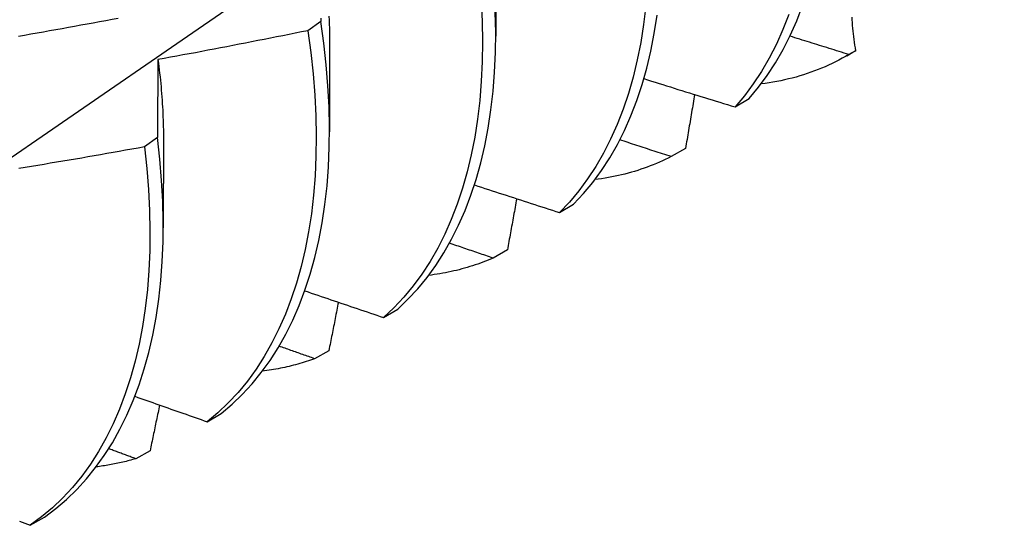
# Model space of a CAD drawing. Header units: inches. Extents: x 13 to 307, y 26 to 148.
# Tile 81 of 86: x 288.254 to 288.46, y 113.88 to 113.986. Entities that reach past the tile are written whole.
import ezdxf

# ---------------------------------------------------------------- set-up
doc = ezdxf.new("R2010")
doc.units = ezdxf.units.IN
doc.header["$MEASUREMENT"] = 0
doc.layers.add('Visible Edges(ANSI)', color=7, linetype='Continuous', lineweight=25)

msp = doc.modelspace()

# ---------------------------------------------------------------- linework, layer by layer
at = {"layer": 'Visible Edges(ANSI)'}
for p, q in [((288.35404, 114.00073), (288.35402, 113.98227)), ((288.3174, 113.98537), (288.31467, 113.98342)), ((288.31924, 113.98069), (288.31922, 113.96223)), ((288.42749, 113.97816), (288.42876, 113.9789)), ((288.42936, 113.97924), (288.42796, 113.97844)), ((288.40412, 113.96746), (288.40706, 113.96923)), ((288.2832, 113.96104), (288.28046, 113.9591)), ((288.28444, 113.96065), (288.28442, 113.94219)), ((288.39373, 113.95877), (288.39075, 113.95707)), ((288.36738, 113.94536), (288.37032, 113.94713)), ((288.35645, 113.93754), (288.35346, 113.93585)), ((288.33054, 113.92341), (288.33349, 113.92516)), ((288.31909, 113.91646), (288.3161, 113.91478)), ((288.29361, 113.90159), (288.29656, 113.90333)), ((288.28165, 113.89553), (288.27865, 113.89386)), ((288.25658, 113.87992), (288.25955, 113.88164))]:
    msp.add_line(p, q, dxfattribs=at)
at = {"layer": 'Visible Edges(ANSI)', "flags": 128}
for points in [[(288.24493, 113.95166), (288.26666, 113.96658), (288.28836, 113.98151), (288.31001, 113.99646), (288.33163, 114.01142), (288.3532, 114.0264), (288.37474, 114.0414), (288.39623, 114.05642), (288.41769, 114.07144), (288.4391, 114.08648), (288.46048, 114.10153)], [(288.35095, 113.98973), (288.35116, 113.98538), (288.35123, 113.98111), (288.35118, 113.97693), (288.35098, 113.97284), (288.35066, 113.96884), (288.3502, 113.96494), (288.34961, 113.96115), (288.34889, 113.95747), (288.34803, 113.9539), (288.34705, 113.95045), (288.34594, 113.94713), (288.34471, 113.94393), (288.34335, 113.94087), (288.34187, 113.93794), (288.34027, 113.93515), (288.33855, 113.9325), (288.33671, 113.93), (288.33476, 113.92765), (288.33271, 113.92545), (288.33054, 113.92341)], [(288.38543, 113.98864), (288.38497, 113.98475), (288.38437, 113.98097), (288.38364, 113.97729), (288.38278, 113.97373), (288.38179, 113.97029), (288.38067, 113.96697), (288.37943, 113.96378), (288.37806, 113.96073), (288.37658, 113.95781), (288.37497, 113.95502), (288.37324, 113.95239), (288.3714, 113.94989), (288.36944, 113.94755), (288.36738, 113.94536)], [(288.40706, 113.96923), (288.40901, 113.97158), (288.41085, 113.97407), (288.41258, 113.97671), (288.41418, 113.97949), (288.41567, 113.98242), (288.41703, 113.98548), (288.41827, 113.98867)], [(288.25409, 113.98227), (288.2554, 113.9825), (288.25671, 113.98273), (288.25802, 113.98297), (288.25933, 113.9832), (288.26063, 113.98343), (288.26194, 113.98367), (288.26325, 113.9839), (288.26455, 113.98414), (288.26586, 113.98438), (288.26717, 113.98462), (288.26847, 113.98486), (288.26978, 113.9851), (288.27108, 113.98534), (288.27239, 113.98558), (288.27369, 113.98583), (288.275, 113.98607)], [(288.3174, 113.98604), (288.3174, 113.98537)], [(288.3191, 113.98644), (288.31914, 113.9856), (288.31917, 113.98478), (288.3192, 113.98395), (288.31922, 113.98313), (288.31923, 113.98231), (288.31924, 113.9815), (288.31924, 113.98069)], [(288.33349, 113.92516), (288.33565, 113.92721), (288.3377, 113.92942), (288.33964, 113.93179), (288.34146, 113.9343), (288.34318, 113.93695), (288.34477, 113.93976), (288.34624, 113.94269), (288.34759, 113.94577), (288.34882, 113.94898), (288.34991, 113.95231), (288.35089, 113.95577), (288.35173, 113.95934), (288.35244, 113.96303), (288.35302, 113.96683), (288.35347, 113.97074), (288.35379, 113.97474), (288.35397, 113.97884), (288.35402, 113.98303), (288.35393, 113.98731)], [(288.37032, 113.94713), (288.37238, 113.94933), (288.37433, 113.95168), (288.37616, 113.95418), (288.37788, 113.95683), (288.37948, 113.95962), (288.38095, 113.96256), (288.38231, 113.96562), (288.38354, 113.96882), (288.38465, 113.97215), (288.38563, 113.9756), (288.38648, 113.97917), (288.3872, 113.98285), (288.38779, 113.98664)], [(288.4154, 113.98682), (288.41415, 113.98364), (288.41278, 113.98059), (288.41128, 113.97768), (288.40967, 113.9749), (288.40793, 113.97227), (288.40608, 113.96979), (288.40412, 113.96746)], [(288.42855, 113.98628), (288.42857, 113.98569), (288.4286, 113.98511), (288.42864, 113.98452), (288.42869, 113.98394), (288.42874, 113.98335), (288.42881, 113.98277), (288.42888, 113.98218), (288.42896, 113.98159), (288.42904, 113.981), (288.42914, 113.98042), (288.42925, 113.97983), (288.42936, 113.97924)], [(288.29656, 113.90333), (288.29882, 113.90524), (288.30097, 113.9073), (288.30302, 113.90952), (288.30495, 113.91189), (288.30677, 113.91441), (288.30847, 113.91708), (288.31006, 113.91989), (288.31152, 113.92283), (288.31287, 113.92592), (288.31409, 113.92913), (288.31518, 113.93247), (288.31614, 113.93594), (288.31698, 113.93952), (288.31768, 113.94322), (288.31825, 113.94702), (288.3187, 113.95093), (288.319, 113.95495), (288.31918, 113.95905), (288.31922, 113.96325), (288.31912, 113.96752), (288.31889, 113.97188), (288.31853, 113.97631), (288.31803, 113.98081), (288.3174, 113.98537)], [(288.31467, 113.98342), (288.31336, 113.98316), (288.31206, 113.9829), (288.31075, 113.98263), (288.30945, 113.98237), (288.30814, 113.98211), (288.30684, 113.98185), (288.30553, 113.98159), (288.30423, 113.98134), (288.30292, 113.98108), (288.30162, 113.98082), (288.30031, 113.98057), (288.299, 113.98032), (288.2977, 113.98007), (288.29639, 113.97982), (288.29508, 113.97957), (288.29378, 113.97932), (288.29247, 113.97907), (288.29116, 113.97882), (288.28985, 113.97858), (288.28854, 113.97834), (288.28723, 113.97809), (288.28592, 113.97785), (288.28462, 113.97761), (288.28331, 113.97737)], [(288.31467, 113.98342), (288.31529, 113.97887), (288.31578, 113.97437), (288.31613, 113.96995), (288.31635, 113.9656), (288.31643, 113.96132), (288.31638, 113.95714), (288.3162, 113.95304), (288.31588, 113.94903), (288.31543, 113.94513), (288.31485, 113.94133), (288.31413, 113.93764), (288.31329, 113.93407), (288.31232, 113.93061), (288.31121, 113.92728), (288.30999, 113.92408), (288.30864, 113.921), (288.30716, 113.91807), (288.30557, 113.91527), (288.30385, 113.91261), (288.30203, 113.9101), (288.30008, 113.90774), (288.29803, 113.90554), (288.29587, 113.90348), (288.29361, 113.90159)], [(288.42796, 113.97844), (288.42744, 113.97859), (288.42693, 113.97875), (288.42641, 113.97891), (288.42589, 113.97907), (288.42538, 113.97923), (288.42486, 113.97939), (288.42435, 113.97955), (288.42383, 113.97971), (288.42332, 113.97987), (288.4228, 113.98003), (288.42229, 113.98019), (288.42177, 113.98035), (288.42126, 113.98051), (288.42074, 113.98067), (288.42023, 113.98083), (288.41971, 113.98099), (288.4192, 113.98115), (288.41869, 113.98131), (288.41817, 113.98147), (288.41766, 113.98163), (288.41714, 113.98179), (288.41663, 113.98195), (288.41611, 113.98211), (288.4156, 113.98227)], [(288.28331, 113.97737), (288.2833, 113.9767), (288.28329, 113.97603), (288.28329, 113.97536), (288.28328, 113.97469), (288.28328, 113.97402), (288.28327, 113.97335), (288.28327, 113.97267), (288.28326, 113.97199), (288.28326, 113.97132), (288.28325, 113.97064), (288.28325, 113.96996), (288.28324, 113.96928), (288.28324, 113.9686), (288.28323, 113.96792), (288.28323, 113.96724), (288.28322, 113.96655), (288.28322, 113.96587), (288.28322, 113.96518), (288.28321, 113.96449), (288.28321, 113.9638), (288.28321, 113.96312), (288.2832, 113.96243), (288.2832, 113.96173), (288.2832, 113.96104)], [(288.28331, 113.97737), (288.2834, 113.97665), (288.28349, 113.97593), (288.28358, 113.97521), (288.28366, 113.9745), (288.28374, 113.97379), (288.28381, 113.97307), (288.28388, 113.97236), (288.28395, 113.97166), (288.28401, 113.97095), (288.28407, 113.97025), (288.28412, 113.96955), (288.28417, 113.96885), (288.28422, 113.96815), (288.28426, 113.96746), (288.2843, 113.96677), (288.28433, 113.96608), (288.28436, 113.96539), (288.28439, 113.9647), (288.28441, 113.96402), (288.28442, 113.96334), (288.28444, 113.96266), (288.28445, 113.96199), (288.28445, 113.96132), (288.28445, 113.96065)], [(288.42796, 113.97844), (288.42727, 113.97803), (288.42657, 113.97765), (288.42586, 113.97727), (288.42515, 113.97691), (288.42443, 113.97655), (288.42371, 113.97622), (288.42297, 113.97589), (288.42223, 113.97558), (288.42149, 113.97528), (288.42074, 113.97499), (288.41998, 113.97471), (288.41921, 113.97445), (288.41844, 113.9742), (288.41766, 113.97396), (288.41688, 113.97373), (288.41609, 113.97352), (288.41529, 113.97332), (288.41449, 113.97314), (288.41368, 113.97296), (288.41287, 113.9728), (288.41205, 113.97265), (288.41123, 113.97252), (288.4104, 113.9724), (288.40956, 113.97229)], [(288.38502, 113.97339), (288.38582, 113.97314), (288.38661, 113.97289), (288.3874, 113.97264), (288.3882, 113.9724), (288.38899, 113.97215), (288.38979, 113.9719), (288.39058, 113.97165), (288.39138, 113.9714), (288.39217, 113.97115), (288.39297, 113.97091), (288.39376, 113.97066), (288.39456, 113.97041), (288.39535, 113.97016), (288.39615, 113.96992), (288.39695, 113.96967), (288.39774, 113.96942), (288.39854, 113.96918), (288.39934, 113.96893), (288.40013, 113.96868), (288.40093, 113.96844), (288.40173, 113.96819), (288.40253, 113.96795), (288.40332, 113.9677), (288.40412, 113.96746)], [(288.39566, 113.97007), (288.39558, 113.9696), (288.3955, 113.96913), (288.39542, 113.96866), (288.39534, 113.96819), (288.39526, 113.96772), (288.39518, 113.96725), (288.3951, 113.96678), (288.39502, 113.96631), (288.39494, 113.96584), (288.39486, 113.96537), (288.39478, 113.96489), (288.3947, 113.96442), (288.39462, 113.96395), (288.39454, 113.96348), (288.39446, 113.96301), (288.39438, 113.96254), (288.3943, 113.96207), (288.39422, 113.9616), (288.39414, 113.96113), (288.39406, 113.96066), (288.39397, 113.96019), (288.39389, 113.95972), (288.39381, 113.95924), (288.39373, 113.95877)], [(288.25955, 113.88164), (288.2619, 113.8834), (288.26415, 113.88532), (288.2663, 113.88739), (288.26834, 113.88962), (288.27026, 113.892), (288.27208, 113.89453), (288.27377, 113.8972), (288.27535, 113.90002), (288.27681, 113.90297), (288.27814, 113.90606), (288.27935, 113.90929), (288.28044, 113.91264), (288.2814, 113.91611), (288.28222, 113.9197), (288.28292, 113.9234), (288.28349, 113.92721), (288.28392, 113.93113), (288.28422, 113.93515), (288.28438, 113.93926), (288.28442, 113.94346), (288.28431, 113.94774), (288.28408, 113.9521), (288.2837, 113.95654), (288.2832, 113.96104)], [(288.28046, 113.9591), (288.27915, 113.95886), (288.27783, 113.95863), (288.27652, 113.95839), (288.27521, 113.95816), (288.2739, 113.95793), (288.27259, 113.9577), (288.27128, 113.95747), (288.26996, 113.95724), (288.26865, 113.95701), (288.26734, 113.95678), (288.26603, 113.95656), (288.26471, 113.95633), (288.2634, 113.95611), (288.26209, 113.95589), (288.26077, 113.95567), (288.25946, 113.95545), (288.25814, 113.95523), (288.25683, 113.95501), (288.25551, 113.9548), (288.2542, 113.95458)], [(288.28046, 113.9591), (288.28095, 113.9546), (288.28131, 113.95017), (288.28154, 113.94581), (288.28163, 113.94154), (288.28159, 113.93734), (288.28142, 113.93324), (288.28111, 113.92923), (288.28066, 113.92532), (288.28009, 113.92151), (288.27938, 113.91782), (288.27854, 113.91424), (288.27758, 113.91078), (288.27648, 113.90744), (288.27526, 113.90422), (288.27392, 113.90114), (288.27245, 113.8982), (288.27087, 113.89539), (288.26916, 113.89273), (288.26734, 113.89021), (288.2654, 113.88784), (288.26336, 113.88562), (288.2612, 113.88356), (288.25895, 113.88166), (288.25658, 113.87992)], [(288.39075, 113.95707), (288.3903, 113.95721), (288.38985, 113.95736), (288.3894, 113.9575), (288.38895, 113.95765), (288.3885, 113.9578), (288.38805, 113.95794), (288.3876, 113.95809), (288.38715, 113.95823), (288.38671, 113.95838), (288.38626, 113.95852), (288.38581, 113.95867), (288.38536, 113.95882), (288.38491, 113.95896), (288.38446, 113.95911), (288.38401, 113.95925), (288.38356, 113.9594), (288.38311, 113.95955), (288.38267, 113.95969), (288.38222, 113.95984), (288.38177, 113.95999), (288.38132, 113.96013), (288.38087, 113.96028), (288.38042, 113.96043), (288.37998, 113.96057)], [(288.39075, 113.95707), (288.39014, 113.95676), (288.38952, 113.95646), (288.3889, 113.95617), (288.38827, 113.95589), (288.38764, 113.95562), (288.387, 113.95536), (288.38636, 113.95511), (288.38571, 113.95487), (288.38506, 113.95463), (288.38441, 113.95441), (288.38375, 113.95419), (288.38308, 113.95399), (288.38241, 113.95379), (288.38174, 113.9536), (288.38106, 113.95342), (288.38038, 113.95326), (288.37969, 113.9531), (288.379, 113.95295), (288.3783, 113.95281), (288.3776, 113.95268), (288.3769, 113.95256), (288.37619, 113.95244), (288.37548, 113.95234), (288.37476, 113.95225)], [(288.34955, 113.95115), (288.35029, 113.95091), (288.35103, 113.95067), (288.35177, 113.95042), (288.35251, 113.95018), (288.35326, 113.94994), (288.354, 113.9497), (288.35474, 113.94945), (288.35548, 113.94921), (288.35622, 113.94897), (288.35697, 113.94873), (288.35771, 113.94849), (288.35845, 113.94825), (288.35919, 113.948), (288.35994, 113.94776), (288.36068, 113.94752), (288.36142, 113.94728), (288.36217, 113.94704), (288.36291, 113.9468), (288.36366, 113.94656), (288.3644, 113.94632), (288.36514, 113.94608), (288.36589, 113.94584), (288.36663, 113.9456), (288.36738, 113.94536)], [(288.35841, 113.94826), (288.35833, 113.94781), (288.35825, 113.94737), (288.35817, 113.94692), (288.35809, 113.94647), (288.35801, 113.94603), (288.35792, 113.94558), (288.35784, 113.94514), (288.35776, 113.94469), (288.35768, 113.94424), (288.3576, 113.9438), (288.35752, 113.94335), (288.35744, 113.9429), (288.35735, 113.94246), (288.35727, 113.94201), (288.35719, 113.94156), (288.35711, 113.94112), (288.35703, 113.94067), (288.35694, 113.94022), (288.35686, 113.93978), (288.35678, 113.93933), (288.3567, 113.93888), (288.35661, 113.93844), (288.35653, 113.93799), (288.35645, 113.93754)], [(288.35346, 113.93585), (288.35308, 113.93598), (288.3527, 113.93611), (288.35232, 113.93624), (288.35194, 113.93636), (288.35156, 113.93649), (288.35118, 113.93662), (288.3508, 113.93675), (288.35042, 113.93688), (288.35003, 113.93701), (288.34965, 113.93714), (288.34927, 113.93727), (288.34889, 113.9374), (288.34851, 113.93752), (288.34813, 113.93765), (288.34775, 113.93778), (288.34737, 113.93791), (288.34699, 113.93804), (288.34661, 113.93817), (288.34623, 113.9383), (288.34585, 113.93843), (288.34547, 113.93856), (288.34509, 113.93869), (288.34471, 113.93882), (288.34433, 113.93895)], [(288.35346, 113.93585), (288.35294, 113.93562), (288.35241, 113.9354), (288.35187, 113.93519), (288.35134, 113.93498), (288.3508, 113.93478), (288.35026, 113.93459), (288.34971, 113.9344), (288.34916, 113.93422), (288.34861, 113.93405), (288.34805, 113.93388), (288.3475, 113.93372), (288.34693, 113.93356), (288.34637, 113.93341), (288.3458, 113.93327), (288.34523, 113.93314), (288.34466, 113.93301), (288.34408, 113.93288), (288.3435, 113.93277), (288.34292, 113.93266), (288.34233, 113.93256), (288.34174, 113.93246), (288.34115, 113.93237), (288.34056, 113.93229), (288.33996, 113.93221)], [(288.31404, 113.92899), (288.31472, 113.92876), (288.31541, 113.92852), (288.31609, 113.92829), (288.31678, 113.92806), (288.31747, 113.92782), (288.31815, 113.92759), (288.31884, 113.92735), (288.31953, 113.92712), (288.32021, 113.92689), (288.3209, 113.92666), (288.32159, 113.92642), (288.32227, 113.92619), (288.32296, 113.92596), (288.32365, 113.92572), (288.32434, 113.92549), (288.32503, 113.92526), (288.32571, 113.92503), (288.3264, 113.9248), (288.32709, 113.92456), (288.32778, 113.92433), (288.32847, 113.9241), (288.32916, 113.92387), (288.32985, 113.92364), (288.33054, 113.92341)], [(288.32107, 113.9266), (288.32099, 113.92617), (288.32091, 113.92575), (288.32083, 113.92533), (288.32074, 113.92491), (288.32066, 113.92449), (288.32058, 113.92406), (288.3205, 113.92364), (288.32042, 113.92322), (288.32033, 113.9228), (288.32025, 113.92237), (288.32017, 113.92195), (288.32009, 113.92153), (288.32, 113.92111), (288.31992, 113.92069), (288.31984, 113.92026), (288.31975, 113.91984), (288.31967, 113.91942), (288.31959, 113.919), (288.3195, 113.91857), (288.31942, 113.91815), (288.31934, 113.91773), (288.31925, 113.9173), (288.31917, 113.91688), (288.31909, 113.91646)], [(288.3161, 113.91478), (288.31579, 113.91489), (288.31548, 113.915), (288.31517, 113.91511), (288.31486, 113.91522), (288.31455, 113.91532), (288.31424, 113.91543), (288.31393, 113.91554), (288.31362, 113.91565), (288.31331, 113.91576), (288.313, 113.91587), (288.31269, 113.91598), (288.31238, 113.91609), (288.31207, 113.9162), (288.31176, 113.91631), (288.31145, 113.91642), (288.31114, 113.91653), (288.31083, 113.91664), (288.31052, 113.91675), (288.31021, 113.91686), (288.30991, 113.91697), (288.3096, 113.91707), (288.30929, 113.91718), (288.30898, 113.91729), (288.30867, 113.9174)], [(288.3161, 113.91478), (288.31566, 113.91462), (288.31523, 113.91447), (288.31479, 113.91432), (288.31435, 113.91418), (288.31391, 113.91404), (288.31347, 113.9139), (288.31302, 113.91377), (288.31258, 113.91364), (288.31213, 113.91352), (288.31168, 113.9134), (288.31122, 113.91329), (288.31077, 113.91318), (288.31031, 113.91307), (288.30985, 113.91297), (288.30939, 113.91287), (288.30893, 113.91277), (288.30847, 113.91268), (288.308, 113.9126), (288.30753, 113.91252), (288.30706, 113.91244), (288.30659, 113.91237), (288.30612, 113.9123), (288.30564, 113.91223), (288.30516, 113.91217)], [(288.27848, 113.90691), (288.27911, 113.90669), (288.27974, 113.90647), (288.28037, 113.90624), (288.28099, 113.90602), (288.28162, 113.9058), (288.28225, 113.90558), (288.28288, 113.90535), (288.28351, 113.90513), (288.28414, 113.90491), (288.28477, 113.90469), (288.2854, 113.90447), (288.28603, 113.90424), (288.28666, 113.90402), (288.28729, 113.9038), (288.28792, 113.90358), (288.28855, 113.90336), (288.28919, 113.90314), (288.28982, 113.90291), (288.29045, 113.90269), (288.29108, 113.90247), (288.29171, 113.90225), (288.29234, 113.90203), (288.29297, 113.90181), (288.29361, 113.90159)], [(288.28365, 113.90508), (288.28356, 113.90469), (288.28348, 113.90429), (288.2834, 113.90389), (288.28332, 113.90349), (288.28323, 113.90309), (288.28315, 113.9027), (288.28307, 113.9023), (288.28299, 113.9019), (288.2829, 113.9015), (288.28282, 113.9011), (288.28274, 113.90071), (288.28265, 113.90031), (288.28257, 113.89991), (288.28249, 113.89951), (288.2824, 113.89911), (288.28232, 113.89871), (288.28224, 113.89832), (288.28215, 113.89792), (288.28207, 113.89752), (288.28199, 113.89712), (288.2819, 113.89672), (288.28182, 113.89632), (288.28173, 113.89593), (288.28165, 113.89553)], [(288.27865, 113.89386), (288.27842, 113.89394), (288.27818, 113.89403), (288.27794, 113.89412), (288.27771, 113.8942), (288.27747, 113.89429), (288.27724, 113.89438), (288.277, 113.89446), (288.27677, 113.89455), (288.27653, 113.89464), (288.27629, 113.89472), (288.27606, 113.89481), (288.27582, 113.8949), (288.27559, 113.89498), (288.27535, 113.89507), (288.27512, 113.89516), (288.27488, 113.89524), (288.27464, 113.89533), (288.27441, 113.89542), (288.27417, 113.8955), (288.27394, 113.89559), (288.2737, 113.89568), (288.27347, 113.89576), (288.27323, 113.89585), (288.273, 113.89594)], [(288.27865, 113.89386), (288.27832, 113.89376), (288.27799, 113.89366), (288.27765, 113.89357), (288.27731, 113.89348), (288.27698, 113.89339), (288.27664, 113.8933), (288.2763, 113.89322), (288.27596, 113.89313), (288.27562, 113.89305), (288.27527, 113.89298), (288.27493, 113.8929), (288.27458, 113.89283), (288.27424, 113.89276), (288.27389, 113.89269), (288.27354, 113.89262), (288.27319, 113.89256), (288.27284, 113.8925), (288.27249, 113.89244), (288.27214, 113.89238), (288.27179, 113.89233), (288.27143, 113.89227), (288.27108, 113.89222), (288.27072, 113.89218), (288.27037, 113.89213)], [(288.2543, 113.88075), (288.25487, 113.88054), (288.25544, 113.88033), (288.25601, 113.88012), (288.25658, 113.87992)]]:
    msp.add_lwpolyline(points, dxfattribs=at)
at = {"layer": 'Visible Edges(ANSI)'}
msp.add_ellipse((288.35116, 114.11366), major_axis=(0.07761, -0.13476), ratio=0.578093, start_param=0, end_param=0.007677, dxfattribs=at)

doc.saveas('drawing.dxf')
